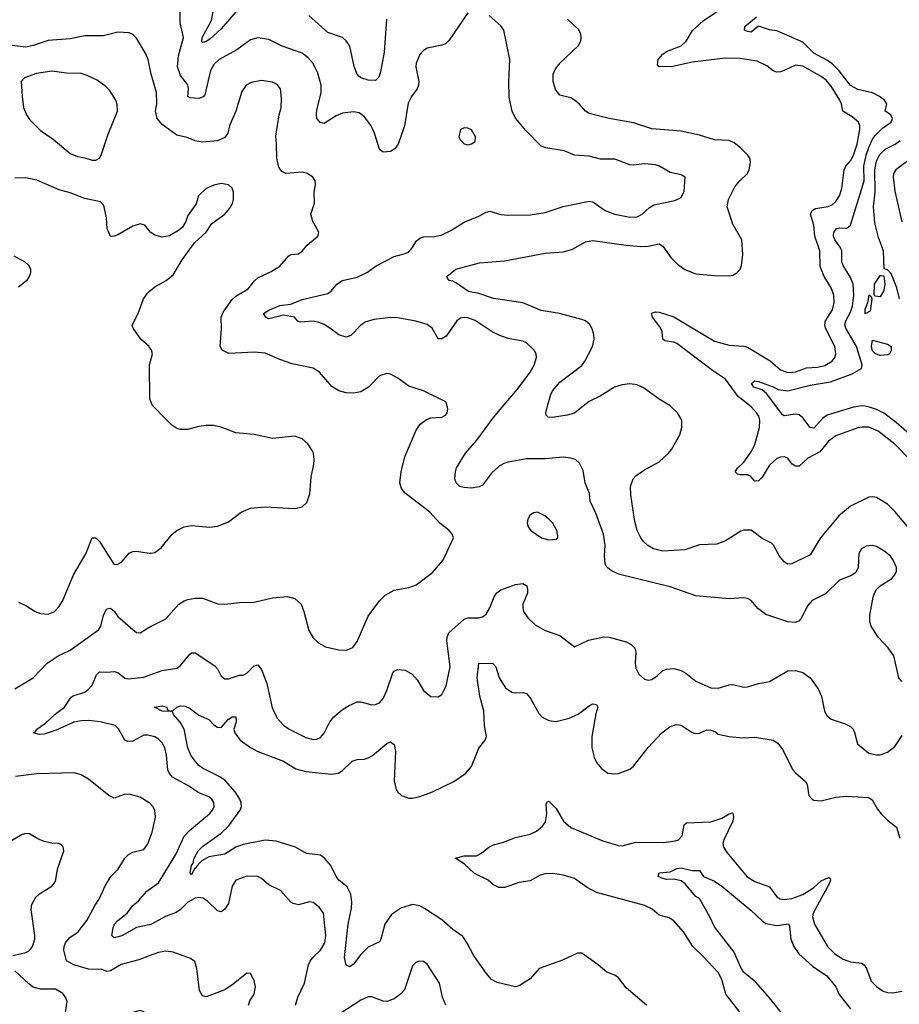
# Model space of a CAD drawing. Header units: inches. Extents: x 1173000 to 1307049, y 522583 to 678455.
# Tile 195 of 256: x 1209296 to 1214075, y 596755 to 602107. Entities that reach past the tile are written whole.
import ezdxf

# ---------------------------------------------------------------- set-up
doc = ezdxf.new("R2010")
doc.units = ezdxf.units.IN
doc.header["$MEASUREMENT"] = 0
for name, color, linetype in [('B2509', 7, 'Continuous'), ('B2519', 7, 'Continuous'), ('B2600', 7, 'Continuous'), ('B2610', 7, 'Continuous')]:
    doc.layers.add(name, color=color, linetype=linetype)

msp = doc.modelspace()

# ---------------------------------------------------------------- linework, layer by layer
at = {"layer": 'B2509', "color": 5}
for points, elevation in [([(1209290, 598941.6), (1209330, 598922.4), (1209380.7, 598890), (1209410, 598879.6), (1209450, 598874.9), (1209484.5, 598890), (1209510, 598917.1), (1209531.1, 598950), (1209588.2, 599090), (1209655.8, 599204.2), (1209690, 599291.3), (1209710, 599291), (1209730, 599270.8), (1209807.5, 599147.5), (1209826, 599146), (1209850, 599158.8), (1209890, 599207.7), (1209910, 599217), (1209930, 599218.7), (1210000, 599207.9)], 980), ([(1209269.8, 598470.2), (1209370, 598530.4), (1209445.1, 598610), (1209505.6, 598650), (1209570, 598680.2), (1209725.1, 598790), (1209736.5, 598810), (1209751.4, 598870), (1209770, 598904.9), (1209790, 598907.9), (1209810, 598891.3), (1209830, 598862.9), (1209910, 598791.6), (1209930, 598775.3), (1209950, 598774), (1210000, 598804.3)], 960), ([(1210000, 598216.3), (1209990, 598218.9), (1209970, 598218), (1209910, 598186), (1209884.2, 598184.2), (1209867.6, 598190), (1209832.8, 598252.8), (1209815.1, 598270), (1209734, 598290), (1209670, 598297), (1209630, 598296.3), (1209590, 598288.2), (1209494.3, 598245.7), (1209430, 598224), (1209401.4, 598221.4), (1209369.4, 598230), (1209382.6, 598237.4), (1209389.7, 598250), (1209437.1, 598282.9), (1209488.2, 598331.8), (1209539.3, 598370), (1209576, 598424), (1209590, 598432.7), (1209650, 598452.6), (1209670, 598467.7), (1209690.6, 598490), (1209713.2, 598546.8), (1209730, 598562.3), (1209770, 598559.7), (1209810, 598564.9), (1209830, 598558.9), (1209868, 598528), (1209884.8, 598524.8), (1209970, 598533), (1210000, 598544.2)], 940), ([(1210000, 597850.8), (1209950, 597880.3), (1209890, 597897.2), (1209863.7, 597896.3), (1209810, 597874.7), (1209780.7, 597890), (1209670, 597979.6), (1209630, 598002.4), (1209593.5, 598013.5), (1209390, 598007.9), (1209273.8, 597993.8)], 960), ([(1209259.1, 597020.9), (1209330, 597037), (1209350, 597048.2), (1209365.6, 597070), (1209377.6, 597110), (1209377.6, 597130), (1209357.6, 597270), (1209361.7, 597298.3), (1209383.1, 597336.9), (1209404.2, 597355.8), (1209470, 597397.1), (1209490, 597422.8), (1209502.3, 597490), (1209535.1, 597590), (1209531.5, 597611.5), (1209522.5, 597622.5), (1209509.5, 597629.5), (1209470, 597631.5), (1209430, 597640.5), (1209394.5, 597654.5), (1209350, 597680.9), (1209330, 597683.7), (1209310, 597678), (1209230, 597631.8)], 980), ([(1210000, 597018.2), (1209943.2, 596996.7), (1209848.2, 596971.8), (1209790, 596937.6), (1209770, 596933.6), (1209744.4, 596944.4), (1209670, 596946.5), (1209589.9, 596969.9), (1209551.1, 596991.1), (1209536.8, 597050), (1209537.2, 597070), (1209544.9, 597090), (1209570, 597120.2), (1209611.9, 597148.1), (1209660.5, 597210), (1209705.3, 597294.7), (1209730, 597330.6), (1209760.9, 597399.1), (1209790.7, 597449.3), (1209831.5, 597490), (1209866.6, 597550), (1209886.6, 597570), (1209910, 597582.6), (1209970, 597596.9), (1209992.7, 597627.3), (1210000, 597646.5)], 960), ([(1210000, 597187.2), (1209930, 597171.9), (1209851.8, 597128.2), (1209810, 597115.9), (1209796.5, 597130), (1209803.2, 597170), (1209811.6, 597190), (1209830, 597211.3), (1209879.7, 597250), (1209909.8, 597290), (1209941.9, 597318.1), (1209986.4, 597370), (1210000, 597379.6)], 940), ([(1210000, 596684.3), (1209970, 596714.5), (1209950, 596720.7), (1209910, 596711.6), (1209895.9, 596704.1), (1209849.3, 596670.7), (1209790, 596615.1), (1209770, 596607.1), (1209750, 596606), (1209690, 596616), (1209599.7, 596639.7), (1209561.4, 596661.4), (1209546.6, 596686.6), (1209545.4, 596710), (1209553.8, 596770), (1209547.7, 596790), (1209530, 596814), (1209490, 596837.7), (1209410, 596837.1), (1209370, 596848.7), (1209345.9, 596865.9), (1209270, 596938)], 980)]:
    msp.add_lwpolyline(points, dxfattribs=dict(at, elevation=elevation))
at = {"layer": 'B2519', "color": 5}
for points, elevation in [([(1210000, 598804.3), (1210010, 598810.4), (1210089.5, 598850), (1210161.3, 598930), (1210190, 598949), (1210210, 598956.1), (1210250, 598962.3), (1210290, 598962), (1210372.1, 598932.1), (1210410, 598930.3), (1210490, 598938.9), (1210570, 598940.3), (1210670, 598964.2), (1210751.7, 598971.7), (1210790, 598961.3), (1210824.4, 598930), (1210840.3, 598890), (1210866.1, 598786.1), (1210890, 598747.3), (1210919.5, 598719.5), (1210958, 598698), (1211030, 598681.7), (1211070, 598679.5), (1211105.7, 598694.3), (1211130, 598727.3), (1211190, 598864), (1211250, 598948.2), (1211281.5, 598978.5), (1211330, 599006), (1211410, 599020.7), (1211450, 599034.9), (1211538.1, 599101.9), (1211596.9, 599170), (1211653.2, 599290), (1211646, 599310), (1211629.3, 599330), (1211578, 599370), (1211523.6, 599430), (1211390, 599532.7), (1211370, 599559), (1211361.6, 599590), (1211368, 599650), (1211388.3, 599730), (1211450, 599876.3), (1211471, 599909), (1211506, 599934), (1211530, 599942), (1211590, 599947.2), (1211610, 599957.3), (1211618.4, 599970), (1211622, 599990), (1211619.4, 600000)], 960), ([(1210000, 599207.9), (1210010, 599206.4), (1210030, 599210.4), (1210064.2, 599235.8), (1210125.2, 599310), (1210150, 599330.6), (1210190, 599350.7), (1210230, 599357.3), (1210330, 599348), (1210370, 599353.4), (1210430, 599378), (1210499, 599430), (1210550, 599452.2), (1210630, 599459.5), (1210790, 599450.6), (1210830, 599459.1), (1210856.9, 599483.1), (1210872.6, 599530), (1210880.1, 599619.9), (1210894.7, 599690), (1210895.3, 599715.3), (1210891.8, 599750), (1210885.4, 599765.4), (1210861, 599801), (1210830, 599829.4), (1210790, 599843.7), (1210670, 599829.6), (1210570, 599852), (1210470, 599862), (1210390, 599892.3), (1210350, 599900.9), (1210310, 599900.9), (1210270, 599895.1), (1210210, 599878.4), (1210170, 599878.4), (1210150, 599885.1), (1210123.1, 599903.1), (1210082, 599942), (1210027.4, 600000)], 980), ([(1214089.2, 598509.2), (1214072.4, 598530), (1214044.2, 598650), (1214013.4, 598693.4), (1213960.5, 598750), (1213921.3, 598810), (1213914.1, 598834.1), (1213914.5, 598870), (1213931.9, 598968.1), (1213939.7, 598990), (1213950.9, 599009.1), (1213970.8, 599029.2), (1214033.6, 599070), (1214051.3, 599090), (1214058.9, 599110), (1214059.7, 599130), (1214042, 599170), (1214027.8, 599190), (1213995.6, 599215.6), (1213950, 599243.5), (1213930, 599249.7), (1213894.4, 599245.6), (1213870, 599231.3), (1213854.9, 599205.1), (1213851.3, 599128.7), (1213838.6, 599101.4), (1213815, 599085), (1213750, 599061), (1213674.2, 598985.8), (1213601.3, 598950), (1213578, 598922), (1213539.5, 598850), (1213530, 598839.6), (1213510, 598829.7), (1213470, 598834.7), (1213350, 598873), (1213307, 598907), (1213270, 598949.5), (1213250, 598960.7), (1213230, 598963.6), (1213150, 598958.9), (1212970, 598974.5), (1212830, 599025.1), (1212550, 599093.8), (1212510, 599112.6), (1212487.8, 599130), (1212477.4, 599150), (1212474, 599190), (1212476.8, 599250), (1212468.1, 599310), (1212425.4, 599425.4), (1212396, 599490), (1212391.8, 599531.8), (1212368.3, 599590), (1212356.4, 599656.4), (1212337, 599697), (1212315.6, 599715.6), (1212290, 599724.2), (1212248.2, 599728.2), (1212150, 599720.4), (1212050, 599719.3), (1211950, 599701), (1211925.5, 599694.5), (1211900.8, 599679.2), (1211858.7, 599641.3), (1211810, 599577.6), (1211792.1, 599567.9), (1211750, 599561), (1211710, 599563.5), (1211687, 599570), (1211666.6, 599590), (1211659.7, 599610), (1211663.1, 599650), (1211670, 599670.5), (1211718.9, 599750), (1211779.3, 599820.7), (1211870, 599945.2), (1211916.4, 600000)], 940), ([(1212350.5, 600000), (1212310, 599967.4), (1212270, 599956.8), (1212190, 599945.4), (1212166.7, 599946.7), (1212157, 599957), (1212154, 599970), (1212162.1, 600000)], 920), ([(1214130, 599338.8), (1214050, 599433.3), (1214010, 599473.3), (1213950, 599509.7), (1213930, 599512.6), (1213910, 599511.1), (1213810, 599461.8), (1213746.3, 599410), (1213647.4, 599290), (1213590, 599198), (1213490, 599149.7), (1213470, 599148), (1213450, 599160.5), (1213424.4, 599190), (1213390.8, 599250.8), (1213380.9, 599260.9), (1213330, 599286.6), (1213270, 599331.7), (1213230, 599332.7), (1213213, 599327), (1213130, 599274.7), (1213083.4, 599256.6), (1212990, 599252.1), (1212910, 599225.1), (1212790, 599217.3), (1212739.6, 599230), (1212708.6, 599248.6), (1212684.7, 599270), (1212669.8, 599290), (1212650.6, 599330.6), (1212638.6, 599378.6), (1212615.9, 599524.1), (1212614.2, 599570), (1212629, 599611), (1212645.6, 599630), (1212690, 599660.3), (1212770, 599704.4), (1212821.1, 599750), (1212836.4, 599770), (1212882.3, 599850), (1212893.1, 599890), (1212892.8, 599930), (1212869.7, 599970), (1212837.9, 600000)], 920), ([(1214230, 599616.3), (1214050, 599798.8), (1213959.3, 599870), (1213910, 599891.2), (1213872.7, 599892.7), (1213850, 599888.5), (1213730, 599844.2), (1213690, 599815.5), (1213642.7, 599757.3), (1213577.3, 599722.7), (1213530, 599679.3), (1213510, 599679.8), (1213493, 599690), (1213470, 599722.9), (1213451.2, 599731.2), (1213430, 599729.7), (1213410, 599721.3), (1213370, 599686), (1213330, 599620.9), (1213310, 599599.8), (1213290, 599598), (1213265.9, 599625.9), (1213252.4, 599632.4), (1213210, 599632.3), (1213196.4, 599636.4), (1213183.5, 599650), (1213196, 599670), (1213230, 599702.6), (1213270, 599758.4), (1213290, 599796.9), (1213315, 599890), (1213317.4, 599930), (1213311.4, 599951.3), (1213299.8, 599970), (1213271.1, 600000)], 880), ([(1213825.4, 600000), (1213683.6, 599956.4), (1213659.6, 599940.4), (1213610, 599886.5), (1213590, 599889.8), (1213550, 599943.1), (1213530, 599958.9), (1213510, 599963.4), (1213450, 599952.8), (1213439.5, 599959.5), (1213409.2, 600000)], 860), ([(1214203.1, 599790), (1214057.9, 599917.9), (1213990, 599967.8), (1213950, 599988.4), (1213912.7, 600000)], 860), ([(1210000, 598544.2), (1210070, 598570.3), (1210150, 598582.7), (1210170, 598596.5), (1210221.1, 598658.9), (1210230, 598664.9), (1210250, 598665.3), (1210355.6, 598595.6), (1210370, 598578), (1210390, 598538), (1210410, 598524.2), (1210430, 598523.6), (1210490, 598543.2), (1210510, 598544.9), (1210530, 598555.2), (1210570, 598595.2), (1210590, 598601.1), (1210610, 598575.5), (1210639, 598499), (1210667.2, 598367.2), (1210695.8, 598310), (1210730, 598272.2), (1210760.5, 598250), (1210850, 598204.9), (1210890, 598193.7), (1210910, 598195.8), (1210930, 598204.9), (1210950, 598228.2), (1210981.5, 598290), (1211003.1, 598316.9), (1211050, 598357.6), (1211082, 598378), (1211130, 598399.3), (1211150, 598399.3), (1211210, 598382.4), (1211230, 598384.4), (1211250, 598394.4), (1211270, 598418), (1211290, 598460.5), (1211323.9, 598556.1), (1211330, 598566), (1211350, 598575.8), (1211390, 598572), (1211429.1, 598549.1), (1211456.9, 598516.9), (1211490, 598461.6), (1211530, 598428.5), (1211570, 598426), (1211590, 598439.1), (1211613.4, 598486.6), (1211634.4, 598590), (1211617.4, 598730), (1211617.6, 598750), (1211626.7, 598773.3), (1211710, 598848.4), (1211730, 598855.5), (1211790, 598855.5), (1211810, 598860.5), (1211830, 598875.5), (1211849.8, 598910.2), (1211873.7, 598970), (1211889.1, 598990.9), (1211910, 599007), (1211990, 599036.3), (1212030, 599042.8), (1212050.4, 599030.4), (1212055.5, 599010), (1212054.9, 598990), (1212030.3, 598929.7), (1212028.7, 598910), (1212033.4, 598890), (1212056.4, 598856.4), (1212097.4, 598817.4), (1212150, 598787), (1212230, 598759.3), (1212310, 598698.8), (1212385.4, 598734.6), (1212470, 598752.6), (1212498.8, 598750), (1212590, 598726), (1212617.6, 598710), (1212637.6, 598690), (1212644.2, 598670), (1212639.6, 598610), (1212643, 598583), (1212659.5, 598550), (1212690, 598522.6), (1212710, 598517.4), (1212730, 598520.3), (1212759.8, 598540.2), (1212790, 598570.3), (1212810, 598576.5), (1212850, 598579.6), (1212890, 598570.3), (1212915.4, 598555.4), (1212970, 598511.3), (1213050, 598475.2), (1213090, 598473.1), (1213150, 598492), (1213170, 598493.7), (1213230, 598479.5), (1213250, 598480.4), (1213310, 598498.7), (1213370, 598508.9), (1213470, 598567.2), (1213510, 598568.8), (1213550, 598559.5), (1213590, 598530.4), (1213634.7, 598470), (1213652.1, 598430), (1213668.2, 598348.2), (1213682.4, 598322.4), (1213704.8, 598304.8), (1213780.5, 598280.5), (1213810, 598266), (1213824.4, 598250), (1213831.8, 598231.8), (1213847.7, 598170), (1213910, 598119.3), (1213950, 598110.3), (1213970, 598111.8), (1214010, 598126.5), (1214050, 598155.8), (1214090, 598216.3)], 940), ([(1212701.7, 596750), (1212590, 596845.6), (1212550, 596898.7), (1212530, 596912.8), (1212486.6, 596930), (1212438.4, 596970), (1212350, 597032.6), (1212326.4, 597033.6), (1212245.1, 596994.9), (1212118.8, 596950), (1212070, 596893.6), (1212010, 596855.1), (1211990, 596849.7), (1211890, 596873.3), (1211859.5, 596890), (1211830, 596924.5), (1211761.6, 597021.6), (1211727.9, 597087.9), (1211703.5, 597123.5), (1211650, 597161.1), (1211590, 597214.5), (1211496.1, 597276.1), (1211470, 597289.8), (1211430, 597297.2), (1211370, 597280.4), (1211316.5, 597243.5), (1211280.7, 597190), (1211258, 597110), (1211250, 597095.1), (1211190, 597065.7), (1211150, 597026.2), (1211110, 596973.3), (1211090, 596959.7), (1211070, 596967.3), (1211060.2, 597010), (1211080.6, 597190), (1211097.9, 597277.9), (1211100.2, 597310), (1211094.7, 597354.7), (1211074.5, 597394.5), (1211029.7, 597430), (1211014.8, 597450), (1210987.2, 597510), (1210951.6, 597550), (1210930, 597565.5), (1210854.3, 597574.3), (1210795.1, 597610), (1210690, 597642.3), (1210630, 597646.8), (1210510, 597623.2), (1210470, 597609.1), (1210410, 597570.4), (1210323.5, 597556.5), (1210285.8, 597534.2), (1210265.7, 597514.3), (1210250, 597493.3), (1210246.7, 597493.3), (1210230, 597459.6), (1210222, 597470), (1210228.8, 597508.8), (1210238.2, 597521.9), (1210244.7, 597550), (1210265.3, 597590), (1210290, 597613.5), (1210390, 597686.2), (1210430, 597724.2), (1210494.3, 597810), (1210500.9, 597830), (1210499.5, 597850), (1210492.6, 597870), (1210467.3, 597910), (1210415, 597970), (1210387.9, 597990), (1210290, 598038.4), (1210270, 598053.6), (1210243.6, 598083.6), (1210226.3, 598110), (1210209, 598150), (1210189.3, 598250), (1210168.1, 598288.1), (1210132.4, 598330), (1210126.8, 598346.8), (1210070, 598347.8), (1210029, 598370), (1210070, 598377), (1210094.8, 598370), (1210098, 598358), (1210110.7, 598350.7), (1210130, 598352.7), (1210149.5, 598370), (1210170, 598377.8), (1210196, 598376), (1210222.8, 598362.8), (1210270, 598326.4), (1210323.2, 598303.2), (1210350, 598274.4), (1210370, 598261.3), (1210390, 598260.4), (1210430, 598305.5), (1210450, 598317.8), (1210470, 598318.4), (1210472.5, 598290), (1210460.2, 598250), (1210464.5, 598230), (1210494.6, 598190), (1210550.7, 598150.7), (1210589.6, 598129.6), (1210730, 598077.4), (1210795.5, 598035.5), (1210850, 598019.8), (1210990, 598005.4), (1211028.2, 598011.8), (1211050, 598026.5), (1211103, 598077), (1211130, 598086), (1211170, 598087.7), (1211190, 598094), (1211212.2, 598107.8), (1211290, 598173.4), (1211310, 598181.6), (1211330, 598166.8), (1211338.5, 598130), (1211331.3, 597970), (1211339, 597930), (1211349.4, 597909.4), (1211370.5, 597890), (1211410, 597875.2), (1211430, 597875.8), (1211470, 597883.9), (1211538, 597910), (1211654.7, 597965.3), (1211718.7, 598010), (1211750, 598048.4), (1211790, 598148), (1211824.5, 598190), (1211833, 598210), (1211821.5, 598270), (1211817.3, 598350), (1211796.2, 598430), (1211781.3, 598530), (1211789.7, 598610), (1211866.9, 598606.9), (1211883.1, 598590), (1211900.8, 598530), (1211934.6, 598474.6), (1211970, 598451.7), (1211990, 598447.7), (1212030, 598450.3), (1212050, 598444.4), (1212070, 598420.5), (1212115.6, 598335.6), (1212135.4, 598315.4), (1212170, 598297.7), (1212210, 598291.4), (1212280.9, 598310), (1212330, 598331.3), (1212390, 598377.3), (1212410, 598387.4), (1212430, 598385.5), (1212436.5, 598370), (1212425.8, 598334.2), (1212405, 598210), (1212403.9, 598150), (1212417.6, 598097.6), (1212430.2, 598070.2), (1212456.3, 598036.3), (1212491.8, 598011.8), (1212527.5, 598007.5), (1212550, 598010.3), (1212610, 598033.7), (1212630, 598050.4), (1212710, 598150.4), (1212784.2, 598230), (1212830, 598264.6), (1212864.1, 598275.9), (1212890, 598273.1), (1212950, 598231.7), (1212970, 598226.3), (1212990, 598228.9), (1213030, 598246.2), (1213050, 598244.6), (1213075.3, 598235.3), (1213090, 598223.1), (1213150.2, 598210.2), (1213224.2, 598204.2), (1213290, 598207.3), (1213390.2, 598190.2), (1213414.2, 598174.2), (1213440.4, 598140.4), (1213496.4, 598030), (1213510, 598013), (1213566, 597966), (1213573.7, 597950), (1213583.1, 597890), (1213600.7, 597870), (1213610, 597864.9), (1213650, 597861.7), (1213730, 597881.2), (1213790, 597886.5), (1213910, 597879.6), (1213926.5, 597866.5), (1213955.4, 597815.4), (1213976.5, 597790), (1214010, 597756.5), (1214058.6, 597718.6), (1214077.4, 597657.4)], 920), ([(1210000, 597379.6), (1210050, 597414.9), (1210144.6, 597570), (1210190.4, 597669.6), (1210219.3, 597700.7), (1210330, 597791.8), (1210343.9, 597810), (1210351.8, 597830), (1210350, 597852.3), (1210339.7, 597870), (1210323.3, 597883.3), (1210270, 597904.8), (1210210, 597944.5), (1210127.1, 597990), (1210109.8, 598010), (1210101.4, 598030), (1210093.5, 598110), (1210083.8, 598150), (1210070, 598175.8), (1210050, 598196), (1210030, 598208.4), (1210000, 598216.3)], 940), ([(1213210, 596711.2), (1213133.2, 596810), (1213111.2, 596890), (1213090, 596928.4), (1213010, 597015), (1212952.3, 597070), (1212902, 597150), (1212849.3, 597209.3), (1212824.6, 597224.6), (1212770, 597239.8), (1212732.3, 597272.3), (1212691.7, 597291.7), (1212430, 597362), (1212378.8, 597390), (1212310, 597438.7), (1212250, 597457.9), (1212190, 597465.7), (1212150, 597464.9), (1212122.8, 597457.2), (1212070, 597426.4), (1212010, 597417.3), (1211930, 597390.9), (1211899, 597390), (1211870, 597405.4), (1211840.7, 597430), (1211766.5, 597466.5), (1211710, 597518), (1211662, 597550), (1211710, 597561.7), (1211777.4, 597562.6), (1211804.1, 597575.9), (1211845.1, 597610), (1211870, 597621.1), (1211924.3, 597635.7), (1211990, 597661.8), (1212070, 597680.2), (1212103.1, 597696.9), (1212137, 597723), (1212152.5, 597747.5), (1212160.4, 597790), (1212155.6, 597844.4), (1212163.1, 597856.9), (1212170, 597858.9), (1212210, 597820.2), (1212250.1, 597750.1), (1212290, 597715.4), (1212463.5, 597643.5), (1212550, 597618.4), (1212570, 597616.8), (1212642.7, 597637.3), (1212794.8, 597634.8), (1212856.4, 597643.5), (1212874.8, 597650), (1212894.2, 597670), (1212905.3, 597730), (1212918.2, 597741.8), (1213050, 597747.5), (1213110, 597766.4), (1213150, 597790.2), (1213170, 597795.8), (1213174, 597774), (1213170.8, 597750), (1213121, 597650), (1213116.8, 597630), (1213119.7, 597610), (1213138.9, 597578.9), (1213248.3, 597448.3), (1213290, 597422.5), (1213370, 597394.2), (1213410, 597339.7), (1213428.1, 597328.1), (1213450, 597324.4), (1213490, 597329.6), (1213550, 597351.8), (1213610.3, 597389.7), (1213650, 597427), (1213690, 597444.2), (1213698.8, 597438.8), (1213700.2, 597430), (1213693.1, 597410), (1213607.4, 597250), (1213603.5, 597230), (1213613.8, 597190), (1213684.9, 597070), (1213725.2, 597030), (1213770, 597000.2), (1213810, 596986.5), (1213870, 596979.6), (1213883.7, 596970), (1213896.2, 596950), (1213921.7, 596881.7), (1213950, 596851.7), (1213986.9, 596826.9), (1214010, 596818.6), (1214037.4, 596817.4), (1214090, 596827)], 880), ([(1210000, 597646.5), (1210016.5, 597690), (1210033.2, 597773.2), (1210029.7, 597810), (1210019.7, 597830), (1210001.3, 597850), (1210000, 597850.8)], 960), ([(1213448.4, 596690), (1213370.4, 596790.4), (1213295.8, 596875.8), (1213229, 596930), (1213210, 596963), (1213178, 597038), (1213070, 597176.3), (1213045.6, 597230), (1212989.8, 597329.8), (1212970, 597341.7), (1212910.6, 597410.6), (1212890, 597426.4), (1212850, 597435.1), (1212810, 597434), (1212790, 597438.7), (1212764.5, 597450), (1212770, 597470.4), (1212830, 597474.9), (1212866.5, 597493.5), (1212890, 597497.4), (1212950, 597481.7), (1212990, 597482.8), (1213011, 597450), (1213070, 597423.8), (1213110, 597397.6), (1213270, 597265.2), (1213328.9, 597208.9), (1213350, 597195.2), (1213410, 597184), (1213473.2, 597193.2), (1213479.1, 597179.1), (1213485.8, 597110), (1213501.1, 597070), (1213529.2, 597029.2), (1213602.3, 596962.3), (1213681.3, 596910), (1213730.1, 596850.1), (1213748.8, 596808.8), (1213810, 596730.2)], 860), ([(1210793.6, 596750), (1210806.8, 596793.2), (1210843.9, 596870), (1210865.7, 596970), (1210874, 596990), (1210888, 597010), (1210930, 597048.9), (1210953.7, 597090), (1210959.4, 597130), (1210946, 597250), (1210923, 597283), (1210890, 597307.8), (1210870, 597311.5), (1210810, 597296.4), (1210782.4, 597302.4), (1210770, 597309.7), (1210712.9, 597372.9), (1210650, 597404.4), (1210610, 597438.9), (1210589.8, 597449.8), (1210530, 597450.8), (1210470, 597429.6), (1210450, 597397.2), (1210430, 597303.7), (1210410, 597271.8), (1210390, 597258.4), (1210370, 597263.6), (1210315.8, 597315.8), (1210291.2, 597331.2), (1210270, 597335.4), (1210250, 597332.7), (1210210, 597310.6), (1210170, 597269.8), (1210146.4, 597253.6), (1210087.7, 597232.3), (1210013, 597190), (1210000, 597187.2)], 940), ([(1210538.3, 596750), (1210545.6, 596774.4), (1210570, 596811), (1210578, 596850), (1210570, 596884), (1210550, 596922), (1210530, 596925.2), (1210455.9, 596864.1), (1210410, 596834.7), (1210310, 596796.2), (1210290, 596800.9), (1210273.6, 596830), (1210258.9, 596950), (1210248.1, 596988.1), (1210224.2, 597004.2), (1210130, 597039.2), (1210090, 597044.5), (1210050, 597037.1), (1210000, 597018.2)], 960), ([(1211611.3, 596750), (1211593.9, 596793.9), (1211576.9, 596870), (1211510, 596973.6), (1211490, 596987.6), (1211470, 596989.6), (1211450, 596983.6), (1211430, 596963.7), (1211385.8, 596834.2), (1211367.6, 596812.4), (1211330, 596784.7), (1211290, 596771.1), (1211270, 596772.4), (1211210, 596795.4), (1211190, 596796.4), (1211150, 596777.6), (1211035.8, 596704.2)], 940)]:
    msp.add_lwpolyline(points, dxfattribs=dict(at, elevation=elevation))
at = {"layer": 'B2519', "color": 5, "elevation": 960}
msp.add_lwpolyline([(1212110, 599429.3), (1212090, 599426.6), (1212067, 599413), (1212056.3, 599390), (1212053.4, 599370), (1212059.3, 599350), (1212073.4, 599330), (1212131.3, 599290), (1212170, 599280.5), (1212210, 599282.8), (1212219, 599290), (1212220.2, 599299.8), (1212215.1, 599330), (1212192, 599370), (1212170, 599392.3), (1212149, 599410)], close=True, dxfattribs=at)
at = {"layer": 'B2600', "color": 5}
for points, elevation in [([(1210000, 601863.7), (1209994.6, 601890), (1209981.3, 601921.3), (1209930, 602006.6), (1209910, 602027), (1209890, 602035.1), (1209830, 602038.3), (1209750, 602019.2), (1209650, 602018.7), (1209570, 602002.7), (1209450, 601992.9), (1209370, 601965.9), (1209330, 601957.7), (1209210, 601972.6)], 960), ([(1210000, 600960.9), (1209975.3, 600990), (1209950, 600997.2), (1209910, 600985.2), (1209830, 600937.2), (1209810, 600929.2), (1209790, 600929), (1209771.8, 600971.8), (1209767.3, 601030), (1209754.5, 601090), (1209750, 601102), (1209736, 601116), (1209650, 601134), (1209570, 601166.3), (1209510, 601182.3), (1209390, 601234.2), (1209330, 601246.4), (1209270, 601245.1)], 980), ([(1209263.8, 600823.8), (1209324, 600790), (1209345.5, 600770), (1209354.4, 600750), (1209354.4, 600730), (1209348.2, 600710), (1209332.4, 600687.6), (1209290, 600652.8)], 980), ([(1210000, 600329.2), (1209999.5, 600330), (1209954.5, 600370), (1209912.7, 600430), (1209907, 600447), (1209939.6, 600510), (1209969.6, 600590), (1209990, 600620.5), (1210000, 600629.1)], 980)]:
    msp.add_lwpolyline(points, dxfattribs=dict(at, elevation=elevation))
at = {"layer": 'B2600', "color": 5, "elevation": 980}
msp.add_lwpolyline([(1209470, 601826.4), (1209386.6, 601813.4), (1209321.6, 601790), (1209304.2, 601770), (1209308.9, 601690), (1209317.7, 601630), (1209332.6, 601590), (1209350, 601564.6), (1209410, 601504.7), (1209477.7, 601457.7), (1209570, 601379.5), (1209610, 601363.1), (1209650, 601356.3), (1209690, 601342.8), (1209710, 601342.8), (1209730, 601354.8), (1209738.4, 601370), (1209776, 601484), (1209827.2, 601610), (1209826.5, 601646.5), (1209818.5, 601670), (1209784.2, 601724.2), (1209764.4, 601744.4), (1209717.4, 601777.4), (1209663.6, 601803.6), (1209630, 601813.5), (1209550, 601815.7)], close=True, dxfattribs=at)
at = {"layer": 'B2610', "color": 5}
for points, elevation in [([(1213271.1, 600000), (1213261.5, 600010), (1213199.1, 600059.1), (1213130, 600153.2), (1213059.3, 600199.3), (1212866.1, 600346.1), (1212850, 600354.1), (1212800.9, 600360.9), (1212790.8, 600370.8), (1212785.7, 600410), (1212775.8, 600435.8), (1212733.5, 600490), (1212728.9, 600511.1), (1212750, 600519.7), (1212770, 600517.4), (1212850, 600491.9), (1213070, 600359.1), (1213150, 600338.3), (1213230, 600332.4), (1213250, 600326.8), (1213372.8, 600252.8), (1213430, 600204.3), (1213470, 600188.8), (1213510, 600192.3), (1213570, 600213.7), (1213630, 600217.6), (1213670, 600226.5), (1213709.8, 600250), (1213723.8, 600270), (1213729.8, 600290), (1213724.6, 600330), (1213674, 600430), (1213669.8, 600450), (1213673, 600470), (1213712.2, 600530), (1213721, 600570), (1213719.5, 600610), (1213705.2, 600650), (1213665.7, 600710), (1213645.3, 600765.3), (1213643.4, 600850), (1213615.2, 600930), (1213609.8, 600990), (1213591.8, 601050), (1213601, 601070), (1213619.9, 601080.1), (1213688.4, 601091.6), (1213710, 601100.2), (1213730, 601118.6), (1213749.9, 601150), (1213762.9, 601190), (1213775.4, 601290), (1213784.1, 601310), (1213810, 601340.2), (1213826.2, 601370), (1213846, 601430), (1213860.2, 601510), (1213860.4, 601530), (1213853.2, 601550), (1213819, 601579), (1213768.1, 601610), (1213761, 601650), (1213751.5, 601670), (1213704.8, 601744.8), (1213677.8, 601777.8), (1213650, 601798.4), (1213550, 601854.5), (1213510, 601859.4), (1213450, 601829.8), (1213430, 601822.5), (1213410, 601821.8), (1213390, 601828.7), (1213355.2, 601855.2), (1213302, 601882), (1213210, 601894.8), (1213130, 601898), (1212950, 601875.6), (1212838, 601850), (1212786.9, 601853.1), (1212769.8, 601849.8), (1212760.8, 601860.8), (1212765.1, 601890), (1212790, 601919.5), (1212810, 601933), (1212890, 601964.5), (1212916.8, 601990), (1212951.9, 602048.1), (1213010, 602100.2), (1213182, 602218)], 880), ([(1211730, 602144.5), (1211630, 601996.2), (1211610, 601976.2), (1211590, 601968), (1211510, 601951.6), (1211490, 601938.4), (1211470, 601917), (1211449.2, 601870.8), (1211447.6, 601850), (1211464, 601770), (1211462.8, 601750), (1211455.6, 601730), (1211424, 601690), (1211407, 601653), (1211386.5, 601530), (1211352.6, 601430), (1211334.8, 601405.2), (1211310, 601389.8), (1211270, 601385.7), (1211257, 601397), (1211249.1, 601409.1), (1211223.7, 601490), (1211206.3, 601530), (1211170, 601579.2), (1211140.4, 601600.4), (1211110, 601605.8), (1211050, 601599.1), (1211015.2, 601584.8), (1210950, 601543.1), (1210927.6, 601547.6), (1210911.1, 601570), (1210908.3, 601591.7), (1210910, 601614.8), (1210933.2, 601710), (1210933.6, 601750), (1210915.5, 601815.5), (1210890, 601868), (1210861.5, 601901.5), (1210830, 601924.4), (1210722.3, 601962.3), (1210650, 601999.8), (1210590, 602008.4), (1210550, 601996.4), (1210476.4, 601943.6), (1210379.2, 601890), (1210350, 601862.8), (1210333.2, 601830), (1210301.6, 601698.4), (1210292.2, 601687.8), (1210270, 601678.6), (1210222.1, 601682.1), (1210209.8, 601690), (1210213.7, 601730), (1210210, 601752.3), (1210170, 601802.4), (1210153.1, 601850), (1210159.7, 601910), (1210186, 602010), (1210168.1, 602090), (1210168.2, 602170)], 940), ([(1210470.1, 602149.9), (1210390, 602057.2), (1210330, 602000.9), (1210310, 601988.1), (1210290, 601983.1), (1210285.8, 601985.8), (1210287.3, 602010), (1210337.9, 602102.1), (1210347.5, 602150)], 920), ([(1211916.4, 600000), (1212000.6, 600099.4), (1212068.8, 600190), (1212091.1, 600228.9), (1212103.1, 600270), (1212101.5, 600290), (1212090.8, 600310.8), (1212049.8, 600349.8), (1212030, 600359.8), (1211950, 600373.3), (1211905.1, 600390), (1211862.4, 600410), (1211771.2, 600471.2), (1211730, 600486.6), (1211710, 600488.7), (1211690, 600484.2), (1211670.3, 600470), (1211612.8, 600387.2), (1211590, 600371.6), (1211570, 600372.7), (1211537.4, 600430), (1211509.3, 600450), (1211448.7, 600468.7), (1211350, 600486.6), (1211310, 600488.7), (1211222.2, 600477.8), (1211176.1, 600463.9), (1211150, 600445.6), (1211095.5, 600390), (1211070, 600382), (1211030, 600393), (1210981.6, 600430), (1210949.6, 600450), (1210921.2, 600461.2), (1210890, 600467.5), (1210822.5, 600462.5), (1210807.3, 600467.3), (1210789.4, 600490), (1210730, 600501.1), (1210650, 600480.2), (1210633.5, 600490), (1210621.3, 600510), (1210650, 600527.5), (1210710, 600553), (1210770, 600559.8), (1210830, 600586.1), (1210970, 600618), (1210988.7, 600631.3), (1211019.6, 600670), (1211049.5, 600690), (1211130, 600706.5), (1211185.2, 600734.8), (1211231.9, 600768.1), (1211330, 600818.7), (1211390, 600835.3), (1211410, 600845.3), (1211430, 600868.2), (1211450, 600902.4), (1211470, 600919.5), (1211490, 600926.5), (1211550.9, 600929.1), (1211590, 600936.5), (1211638.6, 600961.4), (1211710, 601007), (1211790, 601038.7), (1211830, 601060.4), (1211850, 601066.4), (1211910, 601048.7), (1211950, 601043.6), (1212070, 601046.3), (1212150, 601058.9), (1212248.9, 601091.1), (1212390, 601119.6), (1212410, 601116.5), (1212477.1, 601070), (1212530, 601049.2), (1212610, 601032.9), (1212650, 601034.3), (1212678.3, 601050), (1212715.8, 601084.2), (1212740.4, 601099.6), (1212856.1, 601123.9), (1212890, 601140.7), (1212905.1, 601174.9), (1212910.8, 601250.8), (1212890, 601262.9), (1212830, 601275.8), (1212771.8, 601310), (1212750, 601317.2), (1212690, 601322.9), (1212630, 601315.9), (1212610, 601318.4), (1212530, 601348.6), (1212451.2, 601348.8), (1212390, 601365.3), (1212310, 601369.7), (1212254.5, 601394.5), (1212155.3, 601410), (1212130, 601419.7), (1212045.1, 601505.1), (1211990, 601571.6), (1211970.8, 601610), (1211954.5, 601685.5), (1211952.8, 601770), (1211958.7, 601890), (1211926, 602050), (1211910, 602074), (1211847, 602130)], 940), ([(1211289.5, 602110), (1211276.1, 601930), (1211255.9, 601824.1), (1211246.5, 601793.5), (1211230, 601776.2), (1211190, 601777.4), (1211149.8, 601789.8), (1211138.8, 601798.8), (1211129.8, 601809.8), (1211112.8, 601852.8), (1211090, 601962.4), (1211070, 601992.3), (1211050, 602009.7), (1210970, 602037.3), (1210867.4, 602130)], 920), ([(1212162.1, 600000), (1212181, 600070), (1212191.3, 600090), (1212230, 600136), (1212350, 600227.5), (1212366.6, 600250), (1212407.9, 600330), (1212417.1, 600370), (1212414.9, 600394.9), (1212407, 600427), (1212392.8, 600450), (1212369.8, 600469.8), (1212350, 600478), (1212229.2, 600510), (1212130, 600525.5), (1212030, 600567.3), (1211870, 600591.5), (1211790, 600618.5), (1211733.6, 600630), (1211670, 600675.4), (1211650, 600686), (1211628.7, 600690), (1211620.9, 600700.9), (1211617.2, 600710), (1211666, 600750), (1211794.2, 600785.8), (1211930, 600796.1), (1212150, 600837.5), (1212250, 600844.2), (1212300, 600860), (1212370, 600899.1), (1212410, 600907.3), (1212590, 600881.4), (1212670, 600874.5), (1212710, 600875.2), (1212770, 600887.7), (1212790, 600875.6), (1212833.9, 600813.9), (1212870, 600777.6), (1212910, 600748.1), (1212970, 600725.2), (1213070, 600716.2), (1213150, 600714.6), (1213170, 600718.7), (1213192, 600730), (1213209.6, 600750), (1213218, 600770), (1213224.4, 600830), (1213218.5, 600910), (1213170, 600995.6), (1213140.2, 601090), (1213147.3, 601130), (1213181.9, 601198.1), (1213208.3, 601231.7), (1213249.6, 601270), (1213259.6, 601290), (1213267, 601330), (1213263.7, 601350), (1213252, 601370), (1213211.8, 601410), (1213177, 601437), (1213149.7, 601449.7), (1213070, 601454.3), (1212990, 601478.5), (1212890, 601500.4), (1212730, 601514), (1212630, 601545.8), (1212499, 601570), (1212390, 601596.4), (1212369.8, 601609.8), (1212334.8, 601650), (1212310, 601669.8), (1212290, 601682.6), (1212230, 601696.9), (1212207.7, 601727.7), (1212194.8, 601770), (1212193.5, 601790), (1212195.1, 601810), (1212204.7, 601835.3), (1212229.8, 601870.2), (1212330, 601964.4), (1212344, 601990), (1212347.1, 602010), (1212344.4, 602030), (1212332.4, 602052.4), (1212271.3, 602110)], 920), ([(1213409.2, 600000), (1213354.1, 600074.1), (1213330, 600094.7), (1213285.1, 600110), (1213272, 600130), (1213290, 600143.1), (1213310, 600140.3), (1213390, 600111.2), (1213416.6, 600096.6), (1213470, 600088.6), (1213590, 600120.7), (1213700.9, 600139.1), (1213818.4, 600181.6), (1213869.1, 600210.9), (1213873.6, 600230), (1213841.4, 600330), (1213784.1, 600430), (1213778.7, 600450), (1213783.4, 600470), (1213810, 600516.8), (1213819.8, 600550), (1213828.4, 600610), (1213824.8, 600670), (1213810, 600706), (1213769.9, 600770), (1213762.6, 600790), (1213762.4, 600850), (1213754.1, 600870), (1213724.8, 600910), (1213717.5, 600930), (1213719.4, 600950), (1213730.9, 600969.1), (1213750, 600975.6), (1213790, 600972.7), (1213809.9, 600990.1), (1213883.6, 601230), (1213882.8, 601310), (1213894.7, 601370), (1213908.7, 601411.3), (1213926.5, 601453.5), (1213943, 601477), (1213983.3, 601516.7), (1214029.9, 601550), (1214038, 601570), (1214028.4, 601590), (1213998.7, 601610), (1214007.3, 601650), (1213993.4, 601670), (1213967.8, 601690), (1213930, 601708.7), (1213850, 601727.5), (1213810, 601749), (1213747.8, 601827.8), (1213710, 601865.9), (1213684.7, 601884.7), (1213610, 601924.1), (1213550, 601984.5), (1213410, 602046), (1213370, 602051.3), (1213310, 602071.6), (1213270, 602039.5), (1213250, 602042), (1213234, 602050), (1213236, 602070), (1213298.1, 602121.9)], 860), ([(1211619.4, 600000), (1211611.8, 600030), (1211490, 600089.7), (1211410, 600115.4), (1211350, 600158), (1211310, 600179.6), (1211290, 600183.6), (1211250, 600171.8), (1211190.4, 600110), (1211150, 600084.2), (1211110, 600076.1), (1211070, 600079.3), (1211030, 600089.8), (1210992.5, 600112.5), (1210924.7, 600190), (1210890, 600213.5), (1210776.9, 600236.9), (1210710, 600259.7), (1210630, 600294.7), (1210570, 600300.5), (1210432.7, 600292.7), (1210395.3, 600310), (1210385.2, 600330), (1210392.7, 600427.3), (1210390.7, 600490), (1210402.2, 600517.7), (1210450, 600585.5), (1210470, 600603.1), (1210537, 600643), (1210571.9, 600688.1), (1210590, 600703.7), (1210662, 600738), (1210710, 600766.7), (1210757.7, 600822.3), (1210770, 600830.4), (1210810, 600834.9), (1210830, 600848), (1210858.3, 600881.7), (1210915.1, 600930), (1210920.9, 600950), (1210918.4, 600958.4), (1210889.3, 601010), (1210877.2, 601050), (1210897, 601110), (1210895.1, 601170), (1210903.7, 601210), (1210900.9, 601230), (1210889.3, 601250), (1210859, 601270), (1210830, 601277.4), (1210742, 601270), (1210721, 601281), (1210704.7, 601304.7), (1210692.6, 601352.6), (1210692.1, 601430), (1210687.2, 601472.8), (1210705.3, 601590), (1210716.2, 601630), (1210718.7, 601678.7), (1210713.1, 601730), (1210694.5, 601754.5), (1210670, 601767.3), (1210610, 601775.6), (1210554.4, 601765.6), (1210526.4, 601750), (1210503.8, 601716.2), (1210470.2, 601609.8), (1210436.4, 601530), (1210427.7, 601490), (1210410, 601466.3), (1210370, 601448.7), (1210290, 601440.5), (1210250, 601447.6), (1210206, 601466), (1210150, 601479.3), (1210070, 601537.6), (1210043, 601570), (1210033.3, 601610), (1210040.5, 601650), (1210038.9, 601710), (1210010.9, 601810.9), (1210000, 601863.7)], 960), ([(1214075.7, 600590), (1214061.8, 600650), (1214030, 600726.6), (1214010, 600746.6), (1213992.7, 600752.7), (1213989.6, 600850), (1213962, 600922), (1213941.7, 601001.7), (1213935.1, 601090), (1213943, 601170), (1213941.2, 601290), (1213950, 601337.3), (1213967.1, 601372.9), (1213997.6, 601402.4), (1214052.1, 601430), (1214079.8, 601450)], 840), ([(1214120.2, 601339.8), (1214055, 601290), (1214043.1, 601270), (1214041.5, 601250), (1214050, 601174), (1214087.7, 601007.7)], 840), ([(1210000, 600629.1), (1210030, 600654.9), (1210092.7, 600690), (1210130, 600719.1), (1210179.1, 600800.9), (1210245.4, 600894.6), (1210310, 600951.3), (1210340.5, 600999.5), (1210410, 601050.5), (1210438.2, 601081.8), (1210452.2, 601107.8), (1210456.9, 601130), (1210456.9, 601170), (1210450.7, 601190.7), (1210430, 601209.6), (1210390, 601216), (1210350, 601207.6), (1210310, 601189.5), (1210268.4, 601150), (1210254.6, 601105.4), (1210210, 601042), (1210198.8, 601010), (1210180.7, 600979.3), (1210159.3, 600960.7), (1210110, 600932.7), (1210070, 600924.5), (1210030, 600936), (1210009.2, 600950), (1210000, 600960.9)], 980), ([(1210027.4, 600000), (1210018, 600010), (1210003.9, 600043.9), (1210001.6, 600230), (1210018, 600290), (1210012.3, 600310), (1210000, 600329.2)], 980), ([(1212837.9, 600000), (1212830, 600007.4), (1212770, 600044.1), (1212685.5, 600105.5), (1212650, 600122.7), (1212610, 600126.6), (1212570, 600122.1), (1212528.1, 600110), (1212450, 600060.5), (1212390, 600031.7), (1212350.5, 600000)], 920), ([(1213912.7, 600000), (1213890, 600007), (1213870, 600008.4), (1213830, 600001.4), (1213825.4, 600000)], 860)]:
    msp.add_lwpolyline(points, dxfattribs=dict(at, elevation=elevation))
for points, elevation in [([(1211710, 601519), (1211691.1, 601508.9), (1211681, 601470), (1211690, 601452), (1211710, 601432), (1211730, 601426), (1211750, 601431.3), (1211770, 601444.7), (1211773.2, 601470), (1211750, 601508.7), (1211730, 601517.2)], 960), ([(1213970, 600601.2), (1213944, 600604), (1213938, 600610), (1213939.3, 600670), (1213970, 600716), (1213976.9, 600716.9), (1213990, 600714), (1213995.3, 600670), (1213990, 600635.3)], 840), ([(1213890, 600508), (1213890, 600534), (1213904.9, 600575.1), (1213911.3, 600611.3), (1213922, 600602), (1213924.7, 600590), (1213917.3, 600522.7)], 840), ([(1213970, 600282), (1213945.4, 600290), (1213930, 600306.6), (1213923.9, 600330), (1213930, 600364.7), (1214010, 600342.8), (1214030, 600331), (1214030.6, 600309.4), (1214022, 600290), (1214010, 600285.6)], 840)]:
    msp.add_lwpolyline(points, close=True, dxfattribs=dict(at, elevation=elevation))

doc.saveas('drawing.dxf')
